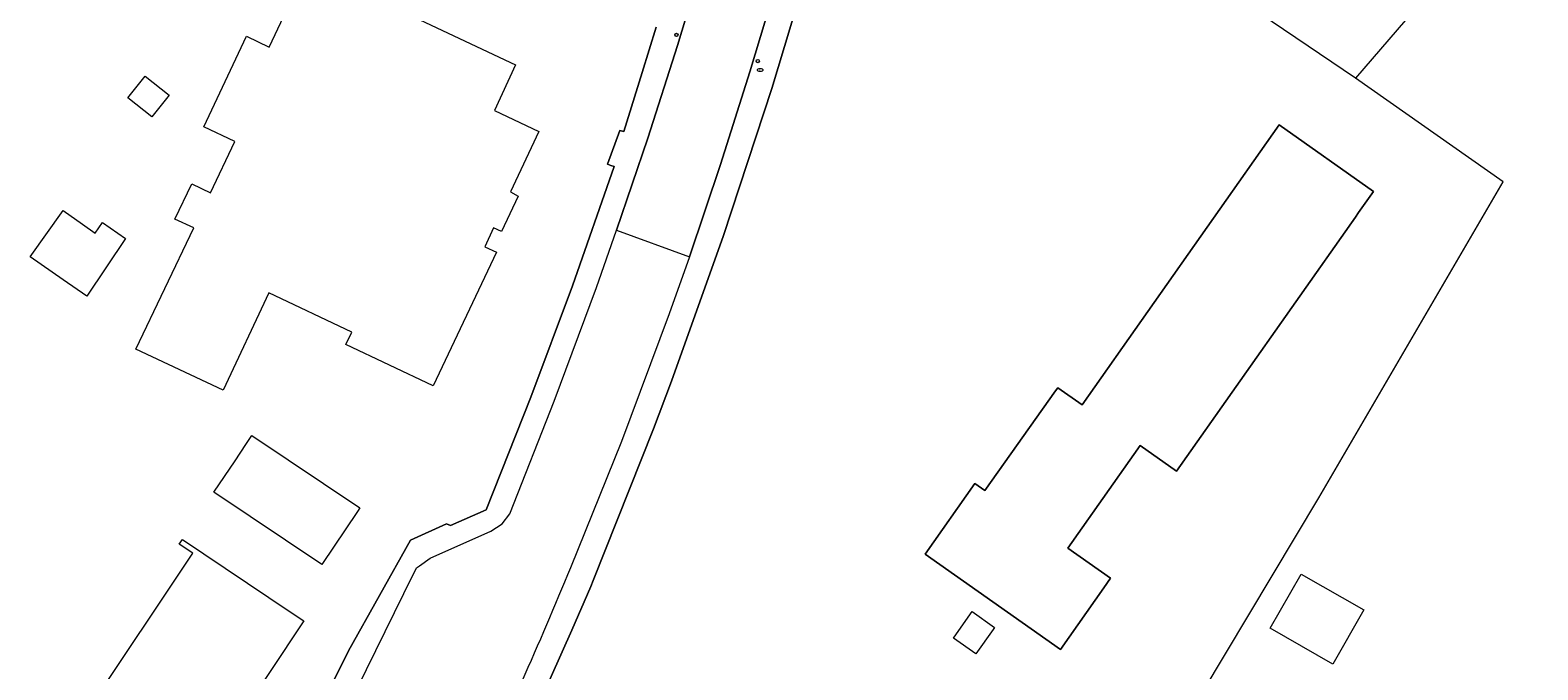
# Model space of a CAD drawing. Header units: metres. Extents: x 187916 to 189411, y 333285 to 334910.
# Tile 15 of 256: x 188256 to 188393, y 334128 to 334186. Entities that reach past the tile are written whole.
import ezdxf
from ezdxf.enums import TextEntityAlignment as Align

# ---------------------------------------------------------------- set-up
doc = ezdxf.new("R2010")
doc.units = ezdxf.units.M
for name, color, linetype, lineweight in [('B-WE-GR-HAAG-G', 253, 'GR-HAAG1-SO', 15), ('B-WE-IE-MEUBILAIR-S', 253, 'Continuous', 15), ('B-WE-IE-TERREINAFSCHEIDING_KUNSTMATIG_HEKWERK_RASTER-G', 253, 'IE-TERREINAFSCHEIDING_KUNSTMATIG-SO', 15), ('B-WE-OG-BEBOUWING-GV', 253, 'Continuous', 15), ('B-WE-OG-TERREIN_ERF-GV', 253, 'Continuous', 15), ('B-WE-VH-GESLOTENVERHARDING_ASFALT-GV', 253, 'Continuous', 15), ('B-WE-VH-OPENVERHARDING_TEGEL-GV', 253, 'Continuous', 15)]:
    doc.layers.add(name, color=color, linetype=linetype, lineweight=lineweight)
doc.styles.add('NLCS-ISO', font='NLCS-ISO.ttf')
doc.linetypes.add('GR-HAAG1-SO', pattern='A,6,[176,NLCS.SHX,S=0.125,R=0,X=0,Y=0],-2', length=8)
doc.linetypes.add('IE-TERREINAFSCHEIDING_KUNSTMATIG-SO', pattern='A,4,[82,NLCS.SHX,S=0.75,R=90,X=0,Y=0],4,-2', length=10)

# ---------------------------------------------------------------- blocks, each defined once
blk = doc.blocks.new('SIE-MEUBILAIR_PAAL_VERKEERSBORD-SO')
blk.add_circle((0, 0), 0.75)
at = {"style": 'NLCS-ISO'}
blk.add_text('vb', height=0.75, dxfattribs=at).set_placement((0, 0.07), align=Align.MIDDLE_CENTER)
blk = doc.blocks.new('SIE-MEUBILAIR_PUT_RIOOLPUT-SO')
blk.add_ellipse((0, 0), major_axis=(1.25, 0), ratio=0.54)
at = {"style": 'NLCS-ISO'}
blk.add_text('ri', height=0.75, dxfattribs=at).set_placement((-0.04, 0.07), align=Align.MIDDLE_CENTER)
blk = doc.blocks.new('DTM')
at = {"layer": 'B-WE-GR-HAAG-G', "ltscale": 0.2, "flags": 128}
for points in [[(188396.589, 334209.952), (188393.138, 334202.503), (188388.826, 334195.843), (188376.483, 334181.509)], [(188350.785, 334108.633), (188360.414, 334121.959), (188373.162, 334143.272), (188389.953, 334172.053), (188376.483, 334181.509), (188365.613, 334188.87)]]:
    blk.add_lwpolyline(points, dxfattribs=at)
at = {"layer": 'B-WE-IE-TERREINAFSCHEIDING_KUNSTMATIG_HEKWERK_RASTER-G', "ltscale": 0.2, "flags": 128}
blk.add_lwpolyline([(188332.837, 334212.11), (188323.331, 334180.573), (188318.923, 334167.18), (188314.174, 334153.905), (188312.537, 334149.562), (188307.043, 334135.74)], dxfattribs=at)
at = {"layer": 'B-WE-OG-BEBOUWING-GV', "ltscale": 0.2, "flags": 128}
blk.add_lwpolyline([(188378.136, 334171.192), (188369.552, 334177.238), (188351.593, 334151.74), (188349.372, 334153.302), (188349.171, 334153.019), (188342.722, 334143.942), (188341.814, 334144.58), (188337.289, 334138.139), (188349.607, 334129.465), (188353.563, 334135.085), (188354.177, 334135.957), (188350.301, 334138.686), (188356.308, 334147.217), (188356.884, 334148.035), (188360.187, 334145.709), (188376.485, 334168.848), (188376.774, 334169.258)], close=True, dxfattribs=at)
at = {"layer": 'B-WE-OG-TERREIN_ERF-GV', "ltscale": 0.2, "flags": 128}
for points in [[(188275.237, 334110.313), (188284.758, 334129.351), (188290.413, 334139.416), (188293.672, 334140.921), (188294.062, 334140.752), (188297.293, 334142.171), (188301.354, 334152.45), (188305.175, 334162.588), (188308.968, 334173.447), (188308.665, 334173.551), (188308.359, 334173.675), (188309.47, 334176.736), (188309.83, 334176.659), (188311.507, 334182.029), (188312.797, 334186.161)], [(188340.251, 334234.769), (188337.482, 334227.377), (188334.134, 334216.413), (188332.837, 334212.11), (188323.331, 334180.573), (188318.923, 334167.18), (188314.174, 334153.905), (188312.537, 334149.562), (188307.043, 334135.74), (188306.823, 334135.217), (188305.116, 334131.214), (188299.344, 334118.29), (188293.24, 334105.52), (188291.667, 334102.363), (188287.635, 334094.491), (188280.991, 334082.143), (188277.583, 334075.789)], [(188261.058, 334124.005), (188270.562, 334138.237), (188269.334, 334139.063), (188269.619, 334139.486), (188279.448, 334132.896), (188279.457, 334132.89), (188280.689, 334132.064), (188271.246, 334117.879)]]:
    blk.add_lwpolyline(points, dxfattribs=at)
for points in [[(188274.407, 334175.739), (188271.566, 334177.078), (188275.449, 334185.319), (188277.539, 334184.334), (188280.996, 334191.67), (188299.975, 334182.727), (188298.051, 334178.547), (188302.097, 334176.65), (188299.514, 334171.136), (188300.21, 334170.769), (188298.706, 334167.535), (188297.98, 334167.873), (188297.179, 334166.15), (188298.226, 334165.656), (188292.47, 334153.487), (188284.523, 334157.231), (188285.06, 334158.37), (188277.488, 334161.937), (188273.347, 334153.094), (188265.396, 334156.818), (188270.653, 334167.857), (188268.938, 334168.674), (188270.469, 334171.888), (188272.184, 334171.071)], [(188268.405, 334179.967), (188266.831, 334177.981), (188264.667, 334179.697), (188266.241, 334181.682)], [(188356.308, 334147.217), (188350.301, 334138.686), (188354.177, 334135.957), (188353.563, 334135.085), (188349.607, 334129.465), (188337.289, 334138.139), (188341.814, 334144.58), (188342.722, 334143.942), (188349.171, 334153.019), (188349.372, 334153.302), (188351.593, 334151.74), (188369.552, 334177.238), (188378.136, 334171.192), (188376.774, 334169.258), (188376.485, 334168.848), (188360.187, 334145.709), (188356.884, 334148.035)], [(188262.333, 334168.341), (188264.438, 334166.903), (188260.928, 334161.661), (188258.774, 334163.133), (188255.754, 334165.216), (188258.767, 334169.442), (188260.512, 334168.198), (188261.671, 334167.372)], [(188282.336, 334137.2), (188272.496, 334143.792), (188274.42, 334146.66), (188275.405, 334148.128), (188275.961, 334148.957), (188285.801, 334142.365), (188285.582, 334142.039)], [(188368.729, 334131.394), (188371.558, 334136.34), (188377.26, 334133.079), (188374.431, 334128.133)], [(188341.427, 334132.709), (188341.575, 334132.919), (188343.619, 334131.48), (188343.485, 334131.289), (188341.921, 334129.068), (188339.877, 334130.507)]]:
    blk.add_lwpolyline(points, close=True, dxfattribs=at)
at = {"layer": 'B-WE-VH-GESLOTENVERHARDING_ASFALT-GV', "ltscale": 0.2, "flags": 128}
blk.add_lwpolyline([(188328.159, 334228.884), (188314.726, 334184.475), (188312.024, 334176.037), (188309.182, 334167.646), (188315.82, 334165.242), (188318.648, 334173.629), (188321.325, 334182.065), (188334.803, 334226.777)], dxfattribs=at)
at = {"layer": 'B-WE-VH-OPENVERHARDING_TEGEL-GV', "ltscale": 0.2, "flags": 128}
for points in [[(188312.797, 334186.161), (188311.507, 334182.029), (188309.83, 334176.659), (188309.47, 334176.736), (188308.359, 334173.675), (188308.665, 334173.551), (188308.968, 334173.447), (188305.175, 334162.588), (188301.354, 334152.45), (188297.293, 334142.171), (188294.062, 334140.752), (188293.672, 334140.921), (188290.413, 334139.416), (188284.758, 334129.351), (188275.237, 334110.313)], [(188277.583, 334075.789), (188280.991, 334082.143), (188287.635, 334094.491), (188291.667, 334102.363), (188293.24, 334105.52), (188299.344, 334118.29), (188305.116, 334131.214), (188306.823, 334135.217), (188307.043, 334135.74), (188312.537, 334149.562), (188314.174, 334153.905), (188318.923, 334167.18), (188323.331, 334180.573), (188332.837, 334212.11), (188334.134, 334216.413), (188337.482, 334227.377), (188340.251, 334234.769)], [(188271.475, 334097.213), (188279.574, 334113.746), (188289.811, 334134.579), (188290.949, 334136.899), (188291.223, 334137.073), (188292.197, 334137.786), (188297.726, 334140.255), (188298.761, 334140.913), (188299.443, 334141.814), (188303.495, 334152.077), (188307.335, 334162.422), (188309.182, 334167.646), (188312.024, 334176.037), (188314.726, 334184.475), (188328.159, 334228.884)], [(188334.803, 334226.777), (188321.325, 334182.065), (188318.648, 334173.629), (188315.82, 334165.242), (188313.984, 334160.051), (188309.635, 334148.422), (188304.99, 334136.909)]]:
    blk.add_lwpolyline(points, dxfattribs=at)
blk.add_lwpolyline([(188304.99, 334136.909, -0.0054804), (188300.539, 334126.539)], format="xyb", dxfattribs=at)
at = {"layer": 'B-WE-IE-MEUBILAIR-S', "xscale": 0.2, "yscale": 0.2, "zscale": 0.2}
for name, p in [('SIE-MEUBILAIR_PAAL_VERKEERSBORD-SO', (188314.628, 334185.437)), ('SIE-MEUBILAIR_PAAL_VERKEERSBORD-SO', (188322.045, 334183.054)), ('SIE-MEUBILAIR_PUT_RIOOLPUT-SO', (188322.26, 334182.247))]:
    blk.add_blockref(name, p, dxfattribs=at)

msp = doc.modelspace()

# ---------------------------------------------------------------- block references
msp.add_blockref('DTM', (0, 0))

doc.saveas('drawing.dxf')
